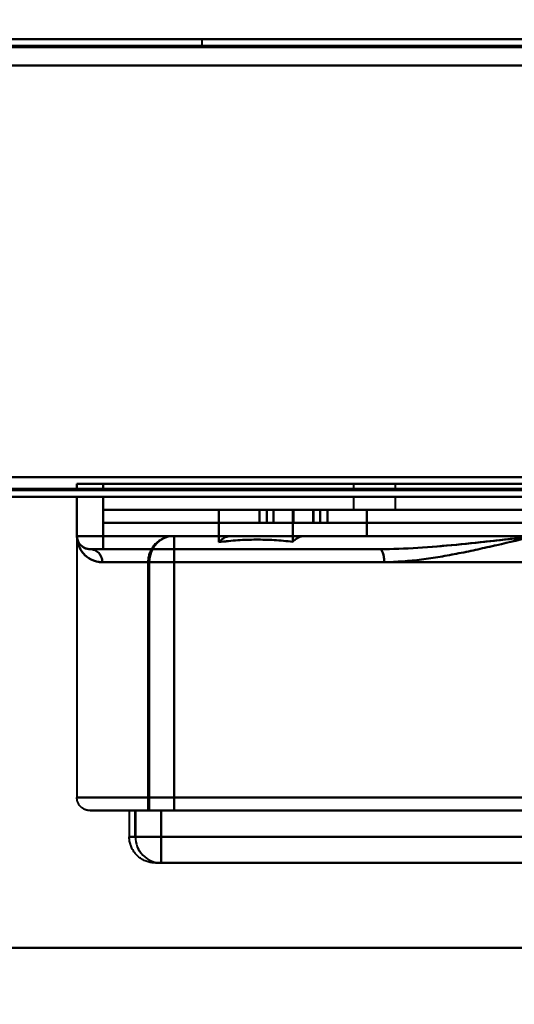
# Model space of a CAD drawing. Header units: millimetres. Extents: x -852 to 852, y -1321 to 592.
# Tile 63 of 111: x 486 to 524, y -494 to -419. Entities that reach past the tile are written whole.
import ezdxf

# ---------------------------------------------------------------- set-up
doc = ezdxf.new("R2010")
doc.units = ezdxf.units.MM
doc.layers.add('A-GENM', color=13, linetype='Continuous', lineweight=40)
doc.layers.add('G-IMPT', color=8, linetype='Continuous', lineweight=40)

# ---------------------------------------------------------------- blocks, each defined once
blk = doc.blocks.new('Nexa Toit - 1000-768948-Niveau de réf_')
at = {"layer": 'A-GENM'}
for p, q in [((-705, -490), (705, -490)), ((705, -490), (-705, -490))]:
    blk.add_line(p, q, dxfattribs=at)
blk = doc.blocks.new('Maintenance r21 - Maintenance r21-769076-Niveau de réf_')
at = {"layer": 'A-GENM'}
for p, q in [((-690, -455), (690, -455)), ((690, -455), (-690, -455))]:
    blk.add_line(p, q, dxfattribs=at)
blk = doc.blocks.new('NEXA 1500 CALQUES_dwg-769064-Niveau de réf_')
at = {"layer": 'G-IMPT'}
for p, q in [((688.9, -388.05), (-167.9, -388.05)), ((500, -388.05), (500, -388.55)), ((550, -388.05), (500, -388.05)), ((550, -388.05), (500, -388.05)), ((500, -388.05), (550, -388.05)), ((500, -388.05), (550, -388.05)), ((500, -388.55), (550, -388.55)), ((500, -388.55), (550, -388.55)), ((550, -388.55), (500, -388.55)), ((550, -388.55), (500, -388.55)), ((490.441, -422.05), (490.441, -422.55)), ((492.441, -422.05), (490.441, -422.05)), ((492.441, -422.05), (490.441, -422.05)), ((490.441, -422.05), (492.441, -422.05)), ((490.441, -422.05), (492.441, -422.05)), ((511.591, -422.05), (511.591, -422.55)), ((513.191, -422.05), (511.591, -422.05)), ((511.591, -422.05), (513.191, -422.05)), ((514.791, -422.05), (513.191, -422.05)), ((513.191, -422.05), (514.791, -422.05)), ((514.791, -422.55), (514.791, -422.05)), ((-168.4, -423.05), (689.4, -423.05)), ((492.441, -422.55), (490.441, -422.55)), ((492.441, -422.55), (490.441, -422.55)), ((490.441, -422.55), (492.441, -422.55)), ((490.441, -422.55), (492.441, -422.55)), ((490.441, -423.05), (490.441, -426.05)), ((490.441, -423.05), (492.441, -423.05)), ((490.441, -423.05), (492.441, -423.05)), ((492.441, -423.05), (490.441, -423.05)), ((492.441, -423.05), (490.441, -423.05)), ((514.791, -422.55), (511.591, -422.55)), ((514.791, -422.55), (511.591, -422.55)), ((511.591, -422.55), (513.191, -422.55)), ((511.591, -423.05), (511.591, -424.05)), ((511.591, -423.05), (514.791, -423.05)), ((511.591, -423.05), (514.791, -423.05)), ((513.191, -423.05), (511.591, -423.05)), ((513.191, -422.55), (514.791, -422.55)), ((513.191, -422.55), (514.791, -422.55)), ((514.791, -423.05), (513.191, -423.05)), ((514.791, -423.05), (513.191, -423.05)), ((514.791, -424.05), (514.791, -423.05)), ((492.441, -424.05), (492.441, -425.05)), ((492.441, -424.05), (525.441, -424.05)), ((525.441, -424.05), (492.441, -424.05)), ((504.396, -424.05), (504.396, -425.05)), ((504.951, -424.05), (504.951, -425.05)), ((509.047, -425.05), (509.047, -424.05)), ((509.603, -425.05), (509.603, -424.05)), ((511.591, -424.05), (513.191, -424.05)), ((513.191, -424.05), (511.591, -424.05)), ((513.191, -424.05), (514.791, -424.05)), ((514.791, -424.05), (513.191, -424.05)), ((525.441, -425.05), (492.441, -425.05)), ((492.441, -425.05), (525.441, -425.05)), ((490.441, -426.05), (490.441, -446.05)), ((490.441, -426.05), (492.441, -426.05)), ((490.441, -426.05), (492.441, -426.05)), ((492.441, -426.05), (490.441, -426.05)), ((492.441, -426.05), (490.441, -426.05)), ((492.441, -427.05), (492.441, -426.05)), ((492.441, -426.05), (492.441, -427.05)), ((492.441, -426.05), (492.441, -427.05)), ((492.441, -427.05), (492.441, -426.05)), ((553.004, -426.05), (497.868, -426.05)), ((497.868, -426.05), (553.004, -426.05)), ((553.004, -426.05), (497.868, -426.05)), ((497.877, -426.05), (502.222, -426.05)), ((502.222, -426.05), (497.877, -426.05)), ((507.853, -426.05), (553.013, -426.05)), ((553.013, -426.05), (507.853, -426.05)), ((491.441, -427.05), (513.608, -427.05)), ((491.441, -427.05), (513.608, -427.05)), ((513.608, -427.05), (491.441, -427.05)), ((491.441, -427.05), (492.441, -427.05)), ((513.608, -427.05), (491.441, -427.05)), ((491.441, -427.05), (492.441, -427.05)), ((492.441, -427.05), (491.441, -427.05)), ((492.441, -427.05), (491.441, -427.05)), ((492.441, -427.05), (513.608, -427.05)), ((513.937, -428.05), (492.385, -428.05)), ((513.937, -428.05), (492.385, -428.05)), ((492.385, -428.05), (513.937, -428.05)), ((492.385, -428.05), (513.937, -428.05)), ((495.868, -428.05), (495.868, -447.05)), ((495.868, -428.05), (497.869, -428.05)), ((497.869, -428.05), (495.868, -428.05)), ((495.877, -428.05), (495.877, -447.05)), ((495.877, -428.05), (497.876, -428.05)), ((497.876, -428.05), (495.877, -428.05)), ((495.966, -428.05), (554.905, -428.05)), ((554.905, -428.05), (495.966, -428.05)), ((495.976, -428.05), (554.915, -428.05)), ((554.915, -428.05), (495.976, -428.05)), ((490.441, -446.05), (525.441, -446.05)), ((525.441, -446.05), (490.441, -446.05)), ((491.441, -447.05), (525.441, -447.05)), ((525.441, -447.05), (491.441, -447.05)), ((494.441, -447.05), (494.441, -449.05)), ((494.441, -447.05), (494.902, -447.05)), ((494.441, -447.05), (494.908, -447.05)), ((494.908, -447.05), (494.441, -447.05)), ((494.902, -447.05), (496.871, -447.05)), ((496.871, -447.05), (494.902, -447.05)), ((494.908, -447.05), (496.879, -447.05)), ((496.879, -447.05), (494.908, -447.05)), ((495.868, -447.05), (497.869, -447.05)), ((497.869, -447.05), (495.868, -447.05)), ((495.877, -447.05), (497.876, -447.05)), ((497.876, -447.05), (495.877, -447.05)), ((495.966, -447.05), (554.905, -447.05)), ((554.905, -447.05), (495.966, -447.05)), ((495.976, -447.05), (554.915, -447.05)), ((554.915, -447.05), (495.976, -447.05)), ((494.441, -449.05), (494.908, -449.05)), ((494.908, -449.05), (494.441, -449.05)), ((494.902, -449.05), (494.441, -449.05)), ((494.902, -449.05), (496.871, -449.05)), ((496.871, -449.05), (494.902, -449.05)), ((494.908, -449.05), (496.879, -449.05)), ((496.879, -449.05), (494.908, -449.05)), ((496.441, -451.05), (496.878, -451.05)), ((496.878, -451.05), (496.441, -451.05)), ((496.872, -451.05), (554.004, -451.05))]:
    blk.add_line(p, q, dxfattribs=at)
at = {"layer": 'G-IMPT', "flags": 128}
for points in [[(688.9, -388.05), (474.7, -388.05), (260.5, -388.05), (46.3, -388.05), (-167.9, -388.05)], [(-167.9, -388.05), (46.3, -388.05), (260.5, -388.05), (474.7, -388.05), (688.9, -388.05)], [(688.9, -388.05), (474.7, -388.05), (260.5, -388.05), (46.3, -388.05), (-167.9, -388.05)], [(-167.9, -388.05), (46.3, -388.05), (260.5, -388.05), (474.7, -388.05), (688.9, -388.05)], [(-167.9, -388.55), (46.3, -388.55), (260.5, -388.55), (474.7, -388.55), (688.9, -388.55)], [(688.9, -388.55), (474.7, -388.55), (260.5, -388.55), (46.3, -388.55), (-167.9, -388.55)], [(-167.9, -388.65), (46.3, -388.65), (260.5, -388.65), (474.7, -388.65), (688.9, -388.65)], [(-167.9, -388.65), (46.3, -388.65), (260.5, -388.65), (474.7, -388.65), (688.9, -388.65)], [(688.9, -388.65), (474.7, -388.65), (260.5, -388.65), (46.3, -388.65), (-167.9, -388.65)], [(688.9, -388.65), (474.7, -388.65), (260.5, -388.65), (46.3, -388.65), (-167.9, -388.65)], [(-167.9, -388.65), (46.3, -388.65), (260.5, -388.65), (474.7, -388.65), (688.9, -388.65)], [(688.9, -388.65), (474.7, -388.65), (260.5, -388.65), (46.3, -388.65), (-167.9, -388.65)], [(689.4, -390.05), (474.95, -390.05), (260.5, -390.05), (46.05, -390.05), (-168.4, -390.05)], [(-168.4, -390.05), (46.05, -390.05), (260.5, -390.05), (474.95, -390.05), (689.4, -390.05)], [(689.4, -390.05), (474.95, -390.05), (260.5, -390.05), (46.05, -390.05), (-168.4, -390.05)], [(-168.4, -390.05), (46.05, -390.05), (260.5, -390.05), (474.95, -390.05), (689.4, -390.05)], [(688.9, -390.05), (474.7, -390.05), (260.5, -390.05), (46.3, -390.05), (-167.9, -390.05)], [(-167.9, -390.05), (46.3, -390.05), (260.5, -390.05), (474.7, -390.05), (688.9, -390.05)], [(-167.9, -390.05), (46.3, -390.05), (260.5, -390.05), (474.7, -390.05), (688.9, -390.05)], [(688.9, -390.05), (474.7, -390.05), (260.5, -390.05), (46.3, -390.05), (-167.9, -390.05)], [(688.9, -421.55), (474.7, -421.55), (260.5, -421.55), (46.3, -421.55), (-167.9, -421.55)], [(-167.9, -421.55), (46.3, -421.55), (260.5, -421.55), (474.7, -421.55), (688.9, -421.55)], [(688.9, -421.55), (474.7, -421.55), (260.5, -421.55), (46.3, -421.55), (-167.9, -421.55)], [(-167.9, -421.55), (46.3, -421.55), (260.5, -421.55), (474.7, -421.55), (688.9, -421.55)], [(-167.9, -421.55), (46.3, -421.55), (260.5, -421.55), (474.7, -421.55), (688.9, -421.55)], [(688.9, -421.55), (474.7, -421.55), (260.5, -421.55), (46.3, -421.55), (-167.9, -421.55)], [(688.9, -421.55), (474.7, -421.55), (260.5, -421.55), (46.3, -421.55), (-167.9, -421.55)], [(-167.9, -421.55), (46.3, -421.55), (260.5, -421.55), (474.7, -421.55), (688.9, -421.55)], [(-168.4, -422.45), (46.05, -422.45), (260.5, -422.45), (474.95, -422.45), (689.4, -422.45)], [(689.4, -422.45), (474.95, -422.45), (260.5, -422.45), (46.05, -422.45), (-168.4, -422.45)], [(-168.4, -422.45), (46.05, -422.45), (260.5, -422.45), (474.95, -422.45), (689.4, -422.45)], [(689.4, -422.45), (474.95, -422.45), (260.5, -422.45), (46.05, -422.45), (-168.4, -422.45)], [(-168.4, -422.45), (46.05, -422.45), (260.5, -422.45), (474.95, -422.45), (689.4, -422.45)], [(689.4, -422.45), (474.95, -422.45), (260.5, -422.45), (46.05, -422.45), (-168.4, -422.45)], [(490.441, -422.05), (490.441, -422.175), (490.441, -422.3), (490.441, -422.425), (490.441, -422.55)], [(490.441, -422.55), (490.441, -422.425), (490.441, -422.3), (490.441, -422.175), (490.441, -422.05)], [(490.441, -422.05), (490.441, -422.175), (490.441, -422.3), (490.441, -422.425), (490.441, -422.55)], [(490.441, -422.55), (490.441, -422.425), (490.441, -422.3), (490.441, -422.175), (490.441, -422.05)], [(492.441, -422.05), (508.941, -422.05), (525.441, -422.05), (541.941, -422.05), (558.441, -422.05)], [(558.441, -422.05), (541.941, -422.05), (525.441, -422.05), (508.941, -422.05), (492.441, -422.05)], [(492.441, -422.55), (492.441, -422.425), (492.441, -422.3), (492.441, -422.175), (492.441, -422.05)], [(492.441, -422.05), (492.441, -422.175), (492.441, -422.3), (492.441, -422.425), (492.441, -422.55)], [(558.441, -422.05), (541.941, -422.05), (525.441, -422.05), (508.941, -422.05), (492.441, -422.05)], [(492.441, -422.55), (492.441, -422.425), (492.441, -422.3), (492.441, -422.175), (492.441, -422.05)], [(492.441, -422.05), (508.941, -422.05), (525.441, -422.05), (541.941, -422.05), (558.441, -422.05)], [(492.441, -422.05), (492.441, -422.175), (492.441, -422.3), (492.441, -422.425), (492.441, -422.55)], [(-168.4, -422.55), (46.05, -422.55), (260.5, -422.55), (474.95, -422.55), (689.4, -422.55)], [(689.4, -422.55), (474.95, -422.55), (260.5, -422.55), (46.05, -422.55), (-168.4, -422.55)], [(689.4, -423.05), (474.95, -423.05), (260.5, -423.05), (46.05, -423.05), (-168.4, -423.05)], [(-168.4, -423.05), (46.05, -423.05), (260.5, -423.05), (474.95, -423.05), (689.4, -423.05)], [(689.4, -423.05), (474.95, -423.05), (260.5, -423.05), (46.05, -423.05), (-168.4, -423.05)], [(-168.4, -423.05), (46.05, -423.05), (260.5, -423.05), (474.95, -423.05), (689.4, -423.05)], [(490.441, -423.05), (490.441, -423.8), (490.441, -424.55), (490.441, -425.3), (490.441, -426.05)], [(490.441, -423.05), (490.441, -423.8), (490.441, -424.55), (490.441, -425.3), (490.441, -426.05)], [(490.441, -426.05), (490.441, -425.3), (490.441, -424.55), (490.441, -423.8), (490.441, -423.05)], [(490.441, -426.05), (490.441, -425.3), (490.441, -424.55), (490.441, -423.8), (490.441, -423.05)], [(492.441, -422.55), (508.941, -422.55), (525.441, -422.55), (541.941, -422.55), (558.441, -422.55)], [(558.441, -422.55), (541.941, -422.55), (525.441, -422.55), (508.941, -422.55), (492.441, -422.55)], [(492.441, -422.55), (508.941, -422.55), (525.441, -422.55), (541.941, -422.55), (558.441, -422.55)], [(558.441, -422.55), (541.941, -422.55), (525.441, -422.55), (508.941, -422.55), (492.441, -422.55)], [(558.441, -423.05), (541.941, -423.05), (525.441, -423.05), (508.941, -423.05), (492.441, -423.05)], [(492.441, -423.05), (492.441, -423.8), (492.441, -424.55), (492.441, -425.3), (492.441, -426.05)], [(492.441, -426.05), (492.441, -425.3), (492.441, -424.55), (492.441, -423.8), (492.441, -423.05)], [(492.441, -423.05), (492.441, -423.8), (492.441, -424.55), (492.441, -425.3), (492.441, -426.05)], [(492.441, -423.05), (508.941, -423.05), (525.441, -423.05), (541.941, -423.05), (558.441, -423.05)], [(492.441, -426.05), (492.441, -425.3), (492.441, -424.55), (492.441, -423.8), (492.441, -423.05)], [(558.441, -423.05), (541.941, -423.05), (525.441, -423.05), (508.941, -423.05), (492.441, -423.05)], [(492.441, -423.05), (508.941, -423.05), (525.441, -423.05), (541.941, -423.05), (558.441, -423.05)], [(492.441, -424.05), (492.441, -424.3), (492.441, -424.55), (492.441, -424.8), (492.441, -425.05)], [(492.441, -425.05), (492.441, -424.8), (492.441, -424.55), (492.441, -424.3), (492.441, -424.05)], [(492.441, -424.05), (500.691, -424.05), (508.941, -424.05), (517.191, -424.05), (525.441, -424.05)], [(525.441, -424.05), (517.191, -424.05), (508.941, -424.05), (500.691, -424.05), (492.441, -424.05)], [(492.441, -425.05), (492.441, -424.8), (492.441, -424.55), (492.441, -424.3), (492.441, -424.05)], [(492.441, -424.05), (492.441, -424.3), (492.441, -424.55), (492.441, -424.8), (492.441, -425.05)], [(506.95, -424.05), (505.537, -424.05), (504.124, -424.05), (502.71, -424.05), (501.297, -424.05)], [(501.297, -424.05), (502.712, -424.05), (504.127, -424.05), (505.541, -424.05), (506.956, -424.05)], [(501.297, -424.05), (502.71, -424.05), (504.124, -424.05), (505.537, -424.05), (506.95, -424.05)], [(501.297, -426.527), (501.297, -425.908), (501.297, -425.288), (501.297, -424.669), (501.297, -424.05)], [(506.956, -424.05), (505.541, -424.05), (504.127, -424.05), (502.712, -424.05), (501.297, -424.05)], [(501.297, -424.05), (501.297, -424.669), (501.297, -425.288), (501.297, -425.908), (501.297, -426.527)], [(504.396, -424.05), (504.396, -424.3), (504.396, -424.55), (504.396, -424.8), (504.396, -425.05)], [(504.396, -425.05), (504.396, -424.8), (504.396, -424.55), (504.396, -424.3), (504.396, -424.05)], [(504.951, -425.05), (504.951, -424.8), (504.951, -424.55), (504.951, -424.3), (504.951, -424.05)], [(504.951, -424.05), (504.951, -424.3), (504.951, -424.55), (504.951, -424.8), (504.951, -425.05)], [(505.47, -425.05), (505.47, -424.8), (505.47, -424.55), (505.47, -424.3), (505.47, -424.05)], [(505.47, -424.05), (505.47, -424.3), (505.47, -424.55), (505.47, -424.8), (505.47, -425.05)], [(505.478, -425.05), (505.478, -424.8), (505.478, -424.55), (505.478, -424.3), (505.478, -424.05)], [(505.478, -424.05), (505.478, -424.3), (505.478, -424.55), (505.478, -424.8), (505.478, -425.05)], [(512.61, -424.05), (511.195, -424.05), (509.78, -424.05), (508.365, -424.05), (506.95, -424.05)], [(506.95, -424.05), (508.365, -424.05), (509.78, -424.05), (511.195, -424.05), (512.61, -424.05)], [(506.95, -426.05), (506.95, -425.55), (506.95, -425.05), (506.95, -424.55), (506.95, -424.05)], [(506.95, -424.05), (506.95, -424.55), (506.95, -425.05), (506.95, -425.55), (506.95, -426.05)], [(506.956, -424.05), (508.37, -424.05), (509.783, -424.05), (511.197, -424.05), (512.61, -424.05)], [(506.956, -426.495), (506.956, -425.884), (506.956, -425.272), (506.956, -424.661), (506.956, -424.05)], [(512.61, -424.05), (511.197, -424.05), (509.783, -424.05), (508.37, -424.05), (506.956, -424.05)], [(506.956, -424.05), (506.956, -424.661), (506.956, -425.272), (506.956, -425.884), (506.956, -426.495)], [(506.997, -425.05), (506.997, -424.8), (506.997, -424.55), (506.997, -424.3), (506.997, -424.05)], [(506.997, -424.05), (506.997, -424.3), (506.997, -424.55), (506.997, -424.8), (506.997, -425.05)], [(506.997, -425.05), (506.997, -424.8), (506.997, -424.55), (506.997, -424.3), (506.997, -424.05)], [(506.997, -424.05), (506.997, -424.3), (506.997, -424.55), (506.997, -424.8), (506.997, -425.05)], [(507.001, -425.05), (507.001, -424.8), (507.001, -424.55), (507.001, -424.3), (507.001, -424.05)], [(507.001, -424.05), (507.001, -424.3), (507.001, -424.55), (507.001, -424.8), (507.001, -425.05)], [(507.001, -424.05), (507.001, -424.3), (507.001, -424.55), (507.001, -424.8), (507.001, -425.05)], [(507.001, -425.05), (507.001, -424.8), (507.001, -424.55), (507.001, -424.3), (507.001, -424.05)], [(508.509, -425.05), (508.509, -424.8), (508.509, -424.55), (508.509, -424.3), (508.509, -424.05)], [(508.509, -424.05), (508.509, -424.3), (508.509, -424.55), (508.509, -424.8), (508.509, -425.05)], [(508.521, -424.05), (508.521, -424.3), (508.521, -424.55), (508.521, -424.8), (508.521, -425.05)], [(508.521, -425.05), (508.521, -424.8), (508.521, -424.55), (508.521, -424.3), (508.521, -424.05)], [(509.047, -425.05), (509.047, -424.8), (509.047, -424.55), (509.047, -424.3), (509.047, -424.05)], [(509.047, -424.05), (509.047, -424.3), (509.047, -424.55), (509.047, -424.8), (509.047, -425.05)], [(509.603, -424.05), (509.603, -424.3), (509.603, -424.55), (509.603, -424.8), (509.603, -425.05)], [(509.603, -425.05), (509.603, -424.8), (509.603, -424.55), (509.603, -424.3), (509.603, -424.05)], [(512.61, -424.05), (512.61, -424.55), (512.61, -425.05), (512.61, -425.55), (512.61, -426.05)], [(512.61, -426.05), (512.61, -425.55), (512.61, -425.05), (512.61, -424.55), (512.61, -424.05)], [(525.441, -425.05), (517.191, -425.05), (508.941, -425.05), (500.691, -425.05), (492.441, -425.05)], [(492.441, -425.05), (500.691, -425.05), (508.941, -425.05), (517.191, -425.05), (525.441, -425.05)], [(491.441, -427.05), (491.401, -427.049), (491.361, -427.047), (491.321, -427.043), (491.281, -427.037), (491.242, -427.03), (491.203, -427.021), (491.164, -427.011), (491.126, -426.999), (491.088, -426.986), (491.051, -426.971), (491.015, -426.955), (490.979, -426.937), (490.944, -426.918), (490.909, -426.897), (490.876, -426.875), (490.843, -426.852), (490.812, -426.828), (490.781, -426.802), (490.752, -426.775), (490.723, -426.747), (490.696, -426.717), (490.67, -426.687), (490.645, -426.656), (490.621, -426.624), (490.599, -426.59), (490.578, -426.556), (490.559, -426.521), (490.541, -426.486), (490.524, -426.449), (490.509, -426.412), (490.495, -426.375), (490.483, -426.337), (490.472, -426.298), (490.463, -426.259), (490.455, -426.22), (490.449, -426.18), (490.445, -426.141), (490.442, -426.101), (490.441, -426.061), (490.441, -426.05)], [(525.441, -426.05), (517.191, -426.05), (508.941, -426.05), (500.691, -426.05), (492.441, -426.05)], [(492.441, -426.05), (500.691, -426.05), (508.941, -426.05), (517.191, -426.05), (525.441, -426.05)], [(492.441, -426.05), (500.691, -426.05), (508.941, -426.05), (517.191, -426.05), (525.441, -426.05)], [(525.441, -426.05), (517.191, -426.05), (508.941, -426.05), (500.691, -426.05), (492.441, -426.05)], [(497.868, -426.05), (497.788, -426.052), (497.708, -426.056), (497.628, -426.064), (497.549, -426.076), (497.47, -426.09), (497.392, -426.107), (497.315, -426.128), (497.239, -426.152), (497.163, -426.178), (497.089, -426.208), (497.016, -426.24), (496.944, -426.276), (496.874, -426.314), (496.805, -426.355), (496.739, -426.399), (496.673, -426.446), (496.61, -426.495), (496.549, -426.546), (496.49, -426.6), (496.433, -426.657), (496.379, -426.715), (496.326, -426.776), (496.277, -426.838), (496.229, -426.903), (496.185, -426.969), (496.143, -427.038), (496.104, -427.107), (496.068, -427.179), (496.034, -427.251), (496.004, -427.325), (495.976, -427.4), (495.952, -427.477), (495.93, -427.554), (495.912, -427.632), (495.897, -427.71), (495.885, -427.789), (495.876, -427.869), (495.87, -427.948), (495.868, -428.028), (495.868, -428.05)], [(497.877, -426.05), (497.797, -426.052), (497.717, -426.056), (497.638, -426.064), (497.559, -426.076), (497.48, -426.09), (497.402, -426.107), (497.325, -426.128), (497.248, -426.152), (497.173, -426.178), (497.098, -426.208), (497.025, -426.24), (496.954, -426.276), (496.884, -426.314), (496.815, -426.355), (496.748, -426.399), (496.683, -426.446), (496.62, -426.495), (496.559, -426.546), (496.499, -426.6), (496.443, -426.657), (496.388, -426.715), (496.336, -426.776), (496.286, -426.838), (496.239, -426.903), (496.194, -426.969), (496.152, -427.038), (496.113, -427.107), (496.077, -427.179), (496.044, -427.251), (496.013, -427.325), (495.986, -427.4), (495.961, -427.477), (495.94, -427.554), (495.922, -427.632), (495.906, -427.71), (495.894, -427.789), (495.886, -427.869), (495.88, -427.948), (495.877, -428.028), (495.877, -428.05)], [(497.868, -426.05), (498.249, -426.05), (498.674, -426.05), (499.142, -426.05), (499.652, -426.05), (500.203, -426.05), (500.794, -426.05), (501.425, -426.05), (502.094, -426.05), (502.801, -426.05), (503.544, -426.05), (504.321, -426.05), (505.133, -426.05), (505.977, -426.05), (506.852, -426.05), (507.757, -426.05), (508.691, -426.05), (509.651, -426.05), (510.636, -426.05), (511.645, -426.05), (512.676, -426.05), (513.728, -426.05), (514.798, -426.05), (515.885, -426.05), (516.988, -426.05), (518.104, -426.05), (519.232, -426.05), (520.37, -426.05), (521.515, -426.05), (522.668, -426.05), (523.824, -426.05), (524.983, -426.05)], [(497.868, -426.05), (511.652, -426.05), (525.436, -426.05), (539.22, -426.05), (553.004, -426.05)], [(553.004, -426.05), (539.22, -426.05), (525.436, -426.05), (511.652, -426.05), (497.868, -426.05)], [(502.222, -426.05), (501.546, -426.05), (500.908, -426.05), (500.309, -426.05), (499.75, -426.05), (499.233, -426.05), (498.757, -426.05), (498.324, -426.05), (497.935, -426.05), (497.877, -426.05)], [(553.013, -426.05), (539.229, -426.05), (525.445, -426.05), (511.661, -426.05), (497.877, -426.05)], [(497.877, -426.05), (511.661, -426.05), (525.445, -426.05), (539.229, -426.05), (553.013, -426.05)], [(506.95, -426.05), (505.768, -426.05), (504.586, -426.05), (503.404, -426.05), (502.222, -426.05)], [(502.222, -426.05), (503.404, -426.05), (504.586, -426.05), (505.768, -426.05), (506.95, -426.05)], [(512.61, -426.05), (511.195, -426.05), (509.78, -426.05), (508.365, -426.05), (506.95, -426.05)], [(506.95, -426.05), (508.365, -426.05), (509.78, -426.05), (511.195, -426.05), (512.61, -426.05)], [(524.738, -426.05), (523.579, -426.05), (522.423, -426.05), (521.272, -426.05), (520.128, -426.05), (518.992, -426.05), (517.867, -426.05), (516.753, -426.05), (515.654, -426.05), (514.57, -426.05), (513.504, -426.05), (512.456, -426.05), (511.43, -426.05), (510.426, -426.05), (509.445, -426.05), (508.491, -426.05), (507.853, -426.05)], [(507.853, -426.05), (509.042, -426.05), (510.231, -426.05), (511.421, -426.05), (512.61, -426.05)], [(512.61, -426.05), (511.421, -426.05), (510.231, -426.05), (509.042, -426.05), (507.853, -426.05)], [(491.441, -427.05), (491.441, -427.05), (491.444, -427.05), (491.448, -427.05), (491.453, -427.05), (491.461, -427.05), (491.469, -427.05), (491.48, -427.05), (491.491, -427.05), (491.505, -427.05), (491.52, -427.05), (491.536, -427.05), (491.554, -427.05), (491.573, -427.05), (491.593, -427.05), (491.615, -427.05), (491.639, -427.05), (491.663, -427.05), (491.689, -427.05), (491.716, -427.05), (491.744, -427.05), (491.773, -427.05), (491.803, -427.05), (491.835, -427.05), (491.867, -427.05), (491.9, -427.05), (491.934, -427.05), (491.969, -427.05), (492.005, -427.05), (492.041, -427.05), (492.078, -427.05), (492.116, -427.05), (492.154, -427.05), (492.192, -427.05), (492.231, -427.05), (492.271, -427.05), (492.31, -427.05), (492.35, -427.05), (492.39, -427.05), (492.43, -427.05), (492.441, -427.05)], [(492.441, -427.05), (492.401, -427.05), (492.361, -427.05), (492.321, -427.05), (492.281, -427.05), (492.242, -427.05), (492.203, -427.05), (492.164, -427.05), (492.126, -427.05), (492.088, -427.05), (492.051, -427.05), (492.015, -427.05), (491.979, -427.05), (491.944, -427.05), (491.909, -427.05), (491.876, -427.05), (491.843, -427.05), (491.812, -427.05), (491.781, -427.05), (491.752, -427.05), (491.723, -427.05), (491.696, -427.05), (491.67, -427.05), (491.645, -427.05), (491.621, -427.05), (491.599, -427.05), (491.578, -427.05), (491.559, -427.05), (491.541, -427.05), (491.524, -427.05), (491.509, -427.05), (491.495, -427.05), (491.483, -427.05), (491.472, -427.05), (491.463, -427.05), (491.455, -427.05), (491.449, -427.05), (491.445, -427.05), (491.442, -427.05), (491.441, -427.05)], [(513.608, -427.05), (508.317, -427.05), (503.025, -427.05), (497.733, -427.05), (492.441, -427.05)], [(492.441, -427.05), (497.733, -427.05), (503.025, -427.05), (508.317, -427.05), (513.608, -427.05)], [(492.441, -427.05), (497.733, -427.05), (503.025, -427.05), (508.317, -427.05), (513.608, -427.05)], [(513.608, -427.05), (508.317, -427.05), (503.025, -427.05), (497.733, -427.05), (492.441, -427.05)], [(495.966, -447.05), (495.966, -442.3), (495.966, -437.55), (495.966, -432.8), (495.966, -428.05)], [(495.966, -428.05), (495.966, -432.8), (495.966, -437.55), (495.966, -442.3), (495.966, -447.05)], [(495.976, -447.05), (495.976, -442.3), (495.976, -437.55), (495.976, -432.8), (495.976, -428.05)], [(495.976, -428.05), (495.976, -432.8), (495.976, -437.55), (495.976, -442.3), (495.976, -447.05)], [(497.869, -428.05), (511.653, -428.05), (525.437, -428.05), (539.221, -428.05), (553.005, -428.05)], [(497.869, -447.05), (497.869, -442.3), (497.869, -437.55), (497.869, -432.8), (497.869, -428.05)], [(553.005, -428.05), (539.221, -428.05), (525.437, -428.05), (511.653, -428.05), (497.869, -428.05)], [(497.869, -428.05), (497.869, -432.8), (497.869, -437.55), (497.869, -442.3), (497.869, -447.05)], [(553.012, -428.05), (539.228, -428.05), (525.444, -428.05), (511.66, -428.05), (497.876, -428.05)], [(497.876, -428.05), (497.876, -432.8), (497.876, -437.55), (497.876, -442.3), (497.876, -447.05)], [(497.876, -447.05), (497.876, -442.3), (497.876, -437.55), (497.876, -432.8), (497.876, -428.05)], [(497.876, -428.05), (511.66, -428.05), (525.444, -428.05), (539.228, -428.05), (553.012, -428.05)], [(491.441, -447.05), (491.401, -447.049), (491.361, -447.047), (491.321, -447.043), (491.281, -447.037), (491.242, -447.03), (491.203, -447.021), (491.164, -447.011), (491.126, -446.999), (491.088, -446.986), (491.051, -446.971), (491.015, -446.955), (490.979, -446.937), (490.944, -446.918), (490.909, -446.897), (490.876, -446.875), (490.843, -446.852), (490.812, -446.828), (490.781, -446.802), (490.752, -446.775), (490.723, -446.747), (490.696, -446.717), (490.67, -446.687), (490.645, -446.656), (490.621, -446.624), (490.599, -446.59), (490.578, -446.556), (490.559, -446.521), (490.541, -446.486), (490.524, -446.449), (490.509, -446.412), (490.495, -446.375), (490.483, -446.337), (490.472, -446.298), (490.463, -446.259), (490.455, -446.22), (490.449, -446.18), (490.445, -446.141), (490.442, -446.101), (490.441, -446.061), (490.441, -446.05)], [(491.441, -447.05), (491.468, -447.05), (491.549, -447.05), (491.685, -447.05), (491.875, -447.05), (492.118, -447.05), (492.415, -447.05), (492.765, -447.05), (493.167, -447.05), (493.62, -447.05), (494.125, -447.05), (494.679, -447.05), (495.283, -447.05), (495.935, -447.05), (496.634, -447.05), (497.379, -447.05), (498.169, -447.05), (499.003, -447.05), (499.879, -447.05), (500.796, -447.05), (501.753, -447.05), (502.747, -447.05), (503.778, -447.05), (504.843, -447.05), (505.941, -447.05), (507.07, -447.05), (508.229, -447.05), (509.415, -447.05), (510.627, -447.05), (511.863, -447.05), (513.12, -447.05), (514.398, -447.05), (515.692, -447.05), (517.003, -447.05), (518.327, -447.05), (519.662, -447.05), (521.006, -447.05), (522.358, -447.05), (523.714, -447.05), (525.074, -447.05)], [(524.081, -447.05), (522.724, -447.05), (521.37, -447.05), (520.024, -447.05), (518.686, -447.05), (517.359, -447.05), (516.045, -447.05), (514.745, -447.05), (513.463, -447.05), (512.2, -447.05), (510.959, -447.05), (509.74, -447.05), (508.547, -447.05), (507.38, -447.05), (506.243, -447.05), (505.136, -447.05), (504.062, -447.05), (503.022, -447.05), (502.017, -447.05), (501.051, -447.05), (500.123, -447.05), (499.236, -447.05), (498.39, -447.05), (497.588, -447.05), (496.831, -447.05), (496.119, -447.05), (495.454, -447.05), (494.837, -447.05), (494.269, -447.05), (493.751, -447.05), (493.284, -447.05), (492.868, -447.05), (492.504, -447.05), (492.193, -447.05), (491.935, -447.05), (491.731, -447.05), (491.581, -447.05), (491.485, -447.05), (491.443, -447.05), (491.441, -447.05)], [(494.902, -447.05), (494.902, -447.55), (494.902, -448.05), (494.902, -448.55), (494.902, -449.05)], [(494.902, -449.05), (494.902, -448.55), (494.902, -448.05), (494.902, -447.55), (494.902, -447.05)], [(494.908, -449.05), (494.908, -448.55), (494.908, -448.05), (494.908, -447.55), (494.908, -447.05)], [(494.908, -447.05), (494.908, -447.55), (494.908, -448.05), (494.908, -448.55), (494.908, -449.05)], [(497.869, -447.05), (497.619, -447.05), (497.37, -447.05), (497.121, -447.05), (496.871, -447.05)], [(496.871, -447.05), (496.871, -447.55), (496.871, -448.05), (496.871, -448.55), (496.871, -449.05)], [(496.871, -449.05), (496.871, -448.55), (496.871, -448.05), (496.871, -447.55), (496.871, -447.05)], [(496.871, -447.05), (497.121, -447.05), (497.37, -447.05), (497.619, -447.05), (497.869, -447.05)], [(496.879, -447.05), (496.879, -447.55), (496.879, -448.05), (496.879, -448.55), (496.879, -449.05)], [(496.879, -449.05), (496.879, -448.55), (496.879, -448.05), (496.879, -447.55), (496.879, -447.05)], [(496.879, -447.05), (497.128, -447.05), (497.377, -447.05), (497.627, -447.05), (497.876, -447.05)], [(497.876, -447.05), (497.627, -447.05), (497.377, -447.05), (497.128, -447.05), (496.879, -447.05)], [(496.441, -451.05), (496.361, -451.048), (496.281, -451.044), (496.201, -451.036), (496.122, -451.024), (496.043, -451.01), (495.965, -450.993), (495.888, -450.972), (495.812, -450.948), (495.736, -450.922), (495.662, -450.892), (495.589, -450.86), (495.517, -450.824), (495.447, -450.786), (495.378, -450.745), (495.311, -450.701), (495.246, -450.654), (495.183, -450.605), (495.122, -450.554), (495.063, -450.5), (495.006, -450.443), (494.951, -450.385), (494.899, -450.324), (494.849, -450.262), (494.802, -450.197), (494.758, -450.131), (494.716, -450.062), (494.677, -449.993), (494.64, -449.921), (494.607, -449.849), (494.577, -449.775), (494.549, -449.7), (494.525, -449.623), (494.503, -449.546), (494.485, -449.468), (494.47, -449.39), (494.458, -449.311), (494.449, -449.231), (494.443, -449.152), (494.441, -449.072), (494.441, -449.05)], [(554.003, -449.05), (539.72, -449.05), (525.437, -449.05), (511.154, -449.05), (496.871, -449.05)], [(496.871, -449.05), (511.154, -449.05), (525.437, -449.05), (539.72, -449.05), (554.003, -449.05)], [(496.879, -449.05), (511.161, -449.05), (525.444, -449.05), (539.727, -449.05), (554.01, -449.05)], [(554.01, -449.05), (539.727, -449.05), (525.444, -449.05), (511.161, -449.05), (496.879, -449.05)], [(496.441, -451.05), (496.464, -451.05), (496.533, -451.05), (496.649, -451.05), (496.811, -451.05), (496.872, -451.05)], [(496.878, -451.05), (496.7, -451.05), (496.568, -451.05), (496.483, -451.05), (496.443, -451.05), (496.441, -451.05)], [(554.004, -451.05), (539.721, -451.05), (525.438, -451.05), (511.155, -451.05), (496.872, -451.05)], [(496.872, -451.05), (511.155, -451.05), (525.438, -451.05), (539.721, -451.05), (554.004, -451.05)], [(496.878, -451.05), (511.16, -451.05), (525.443, -451.05), (539.726, -451.05), (554.009, -451.05)], [(554.009, -451.05), (539.726, -451.05), (525.443, -451.05), (511.16, -451.05), (496.878, -451.05)]]:
    blk.add_lwpolyline(points, dxfattribs=at)
at = {"layer": 'G-IMPT'}
blk.add_arc((491.441, -426.05), 1, 180, 270, dxfattribs=at)
blk.add_arc((491.441, -426.05), 1, 180, 270, dxfattribs=at)
blk.add_arc((491.441, -426.05), 1, 180, 270, dxfattribs=at)
blk.add_arc((491.441, -426.05), 1, 180, 270, dxfattribs=at)
for centre, major_axis, ratio, start_param, end_param in [((497.868, -428.05), (0, 2), 0.950787, 0, 1.570796), ((497.868, -428.05), (0, 2), 0.950787, 0, 1.570796), ((497.877, -428.05), (0, 2), 0.950461, 0, 1.570796), ((497.877, -428.05), (0, 2), 0.950461, 0, 1.570796), ((497.868, -428.05), (0, 2), 0.000526, 4.712389, 6.283185), ((497.868, -428.05), (0, 2), 0.000526, 4.712389, 6.283185), ((497.877, -428.05), (0, 2), 0.000526, 0, 1.570796), ((497.877, -428.05), (0, 2), 0.000526, 0, 1.570796), ((491.441, -428.05), (0, 1), 0.944444, 4.712389, 6.283185), ((491.441, -428.05), (0, 1), 0.944444, 4.712389, 6.283185), ((513.608, -428.05), (0, 1), 0.328671, 4.712389, 6.283185), ((513.608, -428.05), (0, 1), 0.328671, 4.712389, 6.283185), ((496.872, -449.05), (0, 2), 0.985115, 1.570796, 3.141593), ((496.872, -449.05), (0, 2), 0.985115, 1.570796, 3.141593), ((496.878, -449.05), (0, 2), 0.984934, 1.570796, 3.141593), ((496.878, -449.05), (0, 2), 0.984934, 1.570796, 3.141593), ((496.872, -449.05), (0, 2), 0.000526, 1.570796, 3.141593), ((496.872, -449.05), (0, 2), 0.000526, 1.570796, 3.141593), ((496.878, -449.05), (0, 2), 0.000526, 3.141593, 4.712389), ((496.878, -449.05), (0, 2), 0.000526, 3.141593, 4.712389)]:
    blk.add_ellipse(centre, major_axis=major_axis, ratio=ratio, start_param=start_param, end_param=end_param, dxfattribs=at)
for points in [[(507.001, -424.05), (506.552, -424.05), (505.773, -424.05), (504.966, -424.05), (504.497, -424.05), (504.394, -424.05), (504.396, -424.05)], [(506.997, -424.05), (505.258, -424.05), (504.396, -424.05), (504.396, -424.05)], [(504.396, -424.05), (504.396, -424.05), (505.197, -424.05), (507.001, -424.05)], [(504.396, -424.05), (504.396, -424.05), (504.504, -424.05), (504.99, -424.05), (505.802, -424.05), (506.563, -424.05), (506.997, -424.05)], [(505.47, -424.05), (505.384, -424.05), (505.235, -424.05), (505.072, -424.05), (504.973, -424.05), (504.951, -424.05), (504.951, -424.05)], [(504.951, -424.05), (504.951, -424.05), (504.973, -424.05), (505.072, -424.05), (505.236, -424.05), (505.39, -424.05), (505.478, -424.05)], [(504.951, -424.05), (504.951, -424.05), (505.129, -424.05), (505.47, -424.05)], [(505.478, -424.05), (505.127, -424.05), (504.951, -424.05), (504.951, -424.05)], [(506.997, -424.05), (506.826, -424.05), (506.506, -424.05), (506.093, -424.05), (505.745, -424.05), (505.555, -424.05), (505.47, -424.05)], [(505.47, -424.05), (505.81, -424.05), (506.311, -424.05), (506.997, -424.05)], [(505.478, -424.05), (505.564, -424.05), (505.756, -424.05), (506.112, -424.05), (506.527, -424.05), (506.837, -424.05), (507.001, -424.05)], [(507.001, -424.05), (506.348, -424.05), (505.818, -424.05), (505.478, -424.05)], [(508.521, -424.05), (508.438, -424.05), (508.251, -424.05), (507.904, -424.05), (507.49, -424.05), (507.169, -424.05), (506.997, -424.05)], [(506.997, -424.05), (507.683, -424.05), (508.191, -424.05), (508.521, -424.05)], [(509.603, -424.05), (509.603, -424.05), (508.791, -424.05), (506.997, -424.05)], [(506.997, -424.05), (507.444, -424.05), (508.22, -424.05), (509.029, -424.05), (509.5, -424.05), (509.604, -424.05), (509.603, -424.05)], [(507.001, -424.05), (507.175, -424.05), (507.496, -424.05), (507.891, -424.05), (508.223, -424.05), (508.419, -424.05), (508.509, -424.05)], [(508.509, -424.05), (508.141, -424.05), (507.704, -424.05), (507.001, -424.05)], [(507.001, -424.05), (508.757, -424.05), (509.603, -424.05), (509.603, -424.05)], [(509.603, -424.05), (509.603, -424.05), (509.497, -424.05), (509.015, -424.05), (508.205, -424.05), (507.44, -424.05), (507.001, -424.05)], [(508.509, -424.05), (508.595, -424.05), (508.749, -424.05), (508.919, -424.05), (509.024, -424.05), (509.047, -424.05), (509.047, -424.05)], [(509.047, -424.05), (509.047, -424.05), (508.854, -424.05), (508.509, -424.05)], [(509.047, -424.05), (509.047, -424.05), (509.026, -424.05), (508.927, -424.05), (508.762, -424.05), (508.609, -424.05), (508.521, -424.05)], [(508.521, -424.05), (508.872, -424.05), (509.047, -424.05), (509.047, -424.05)], [(504.396, -425.05), (504.394, -425.05), (504.497, -425.05), (504.966, -425.05), (505.773, -425.05), (506.552, -425.05), (507.001, -425.05)], [(506.997, -425.05), (506.563, -425.05), (505.802, -425.05), (504.99, -425.05), (504.504, -425.05), (504.396, -425.05), (504.396, -425.05)], [(504.396, -425.05), (504.396, -425.05), (505.258, -425.05), (506.997, -425.05)], [(507.001, -425.05), (505.197, -425.05), (504.396, -425.05), (504.396, -425.05)], [(505.47, -425.05), (505.129, -425.05), (504.951, -425.05), (504.951, -425.05)], [(504.951, -425.05), (504.951, -425.05), (505.127, -425.05), (505.478, -425.05)], [(504.951, -425.05), (504.951, -425.05), (504.973, -425.05), (505.072, -425.05), (505.235, -425.05), (505.384, -425.05), (505.47, -425.05)], [(506.997, -425.05), (506.311, -425.05), (505.81, -425.05), (505.47, -425.05)], [(505.47, -425.05), (505.555, -425.05), (505.745, -425.05), (506.093, -425.05), (506.506, -425.05), (506.826, -425.05), (506.997, -425.05)], [(505.478, -425.05), (505.818, -425.05), (506.348, -425.05), (507.001, -425.05)], [(507.001, -425.05), (506.837, -425.05), (506.527, -425.05), (506.112, -425.05), (505.756, -425.05), (505.564, -425.05), (505.478, -425.05)], [(508.521, -425.05), (508.191, -425.05), (507.683, -425.05), (506.997, -425.05)], [(509.603, -425.05), (509.604, -425.05), (509.5, -425.05), (509.029, -425.05), (508.22, -425.05), (507.444, -425.05), (506.997, -425.05)], [(506.997, -425.05), (507.169, -425.05), (507.49, -425.05), (507.904, -425.05), (508.251, -425.05), (508.438, -425.05), (508.521, -425.05)], [(506.997, -425.05), (508.791, -425.05), (509.603, -425.05), (509.603, -425.05)], [(507.001, -425.05), (507.704, -425.05), (508.141, -425.05), (508.509, -425.05)], [(507.001, -425.05), (507.44, -425.05), (508.205, -425.05), (509.015, -425.05), (509.497, -425.05), (509.603, -425.05), (509.603, -425.05)], [(508.509, -425.05), (508.419, -425.05), (508.223, -425.05), (507.891, -425.05), (507.496, -425.05), (507.175, -425.05), (507.001, -425.05)], [(509.603, -425.05), (509.603, -425.05), (508.757, -425.05), (507.001, -425.05)], [(508.509, -425.05), (508.854, -425.05), (509.047, -425.05), (509.047, -425.05)], [(509.047, -425.05), (509.047, -425.05), (509.024, -425.05), (508.919, -425.05), (508.749, -425.05), (508.595, -425.05), (508.509, -425.05)], [(509.047, -425.05), (509.047, -425.05), (508.872, -425.05), (508.521, -425.05)], [(508.521, -425.05), (508.609, -425.05), (508.762, -425.05), (508.927, -425.05), (509.026, -425.05), (509.047, -425.05), (509.047, -425.05)], [(491.441, -427.05), (491.276, -427.05), (490.984, -426.972), (490.666, -426.72), (490.482, -426.402), (490.441, -426.167), (490.441, -426.05)], [(490.441, -426.05), (490.441, -426.284), (490.521, -426.753), (490.882, -427.392), (491.488, -427.889), (492.059, -428.05), (492.385, -428.05)], [(492.385, -428.05), (492.059, -428.05), (491.488, -427.889), (490.882, -427.392), (490.521, -426.753), (490.441, -426.284), (490.441, -426.05)], [(490.441, -426.05), (490.441, -426.172), (490.486, -426.413), (490.673, -426.726), (490.982, -426.97), (491.274, -427.05), (491.441, -427.05)], [(490.441, -426.05), (490.441, -426.166), (490.482, -426.402), (490.667, -426.72), (490.981, -426.972), (491.281, -427.05), (491.441, -427.05)], [(491.441, -427.05), (491.28, -427.05), (490.98, -426.97), (490.674, -426.726), (490.486, -426.414), (490.441, -426.171), (490.441, -426.05)], [(502.222, -426.05), (502.139, -426.051), (501.975, -426.073), (501.723, -426.164), (501.505, -426.31), (501.364, -426.448), (501.297, -426.527)], [(525.441, -426.05), (524.404, -426.172), (522.356, -426.413), (519.425, -426.726), (516.503, -426.97), (514.566, -427.05), (513.608, -427.05)], [(513.608, -427.05), (514.556, -427.05), (516.488, -426.972), (519.494, -426.72), (522.456, -426.402), (524.448, -426.167), (525.441, -426.05)], [(513.608, -427.05), (514.57, -427.05), (516.501, -426.97), (519.425, -426.726), (522.357, -426.414), (524.402, -426.171), (525.441, -426.05)], [(525.441, -426.05), (524.446, -426.166), (522.457, -426.402), (519.494, -426.72), (516.486, -426.972), (514.56, -427.05), (513.608, -427.05)], [(513.937, -428.05), (514.873, -428.05), (516.772, -427.889), (519.649, -427.392), (522.542, -426.753), (524.476, -426.284), (525.441, -426.05)], [(525.441, -426.05), (524.476, -426.284), (522.542, -426.753), (519.649, -427.392), (516.772, -427.889), (514.873, -428.05), (513.937, -428.05)], [(492.385, -428.05), (492.385, -427.919), (492.336, -427.657), (492.126, -427.325), (491.811, -427.102), (491.564, -427.05), (491.441, -427.05)], [(491.441, -427.05), (491.564, -427.05), (491.811, -427.102), (492.126, -427.325), (492.336, -427.657), (492.385, -427.919), (492.385, -428.05)], [(501.297, -426.527), (501.783, -426.456), (502.744, -426.348), (504.139, -426.315), (505.502, -426.338), (506.466, -426.431), (506.956, -426.495)], [(506.956, -426.495), (506.462, -426.427), (505.504, -426.341), (504.138, -426.314), (502.745, -426.352), (501.781, -426.451), (501.297, -426.527)], [(513.608, -427.05), (513.652, -427.05), (513.738, -427.102), (513.847, -427.325), (513.92, -427.657), (513.937, -427.919), (513.937, -428.05)], [(513.937, -428.05), (513.937, -427.919), (513.92, -427.657), (513.847, -427.325), (513.738, -427.102), (513.652, -427.05), (513.608, -427.05)]]:
    blk.add_open_spline(points, degree=3, dxfattribs=at)
for points, knots in [([(505.478, -425.05), (505.39, -425.05), (505.236, -425.05), (505.017, -425.05), (504.951, -425.05), (504.951, -425.05)], [0, 0, 0, 0, 0.25, 0.5, 1, 1, 1, 1]), ([(492.385, -428.05), (492.059, -428.028), (491.631, -427.931), (491.241, -427.68), (491.049, -427.505), (490.92, -427.369), (490.807, -427.226), (490.676, -427.017), (490.501, -426.634), (490.441, -426.292), (490.441, -426.05)], [0, 0, 0, 0, 0.25, 0.375, 0.4375, 0.5, 0.5625, 0.625, 0.75, 1, 1, 1, 1]), ([(490.441, -426.05), (490.441, -426.292), (490.501, -426.634), (490.676, -427.017), (490.807, -427.226), (490.92, -427.369), (491.049, -427.505), (491.241, -427.68), (491.631, -427.931), (492.059, -428.028), (492.385, -428.05)], [0, 0, 0, 0, 0.25, 0.375, 0.4375, 0.5, 0.5625, 0.625, 0.75, 1, 1, 1, 1]), ([(501.297, -426.527), (501.363, -426.448), (501.469, -426.343), (501.615, -426.237), (501.727, -426.171), (501.849, -426.117), (502.015, -426.065), (502.139, -426.05), (502.222, -426.05)], [0, 0, 0, 0, 0.25, 0.375, 0.5, 0.625, 0.75, 1, 1, 1, 1]), ([(506.956, -426.495), (507.023, -426.421), (507.161, -426.291), (507.443, -426.112), (507.693, -426.052), (507.853, -426.05)], [0, 0, 0, 0, 0.25, 0.5, 1, 1, 1, 1]), ([(507.853, -426.05), (507.773, -426.05), (507.654, -426.064), (507.493, -426.112), (507.375, -426.163), (507.267, -426.224), (507.126, -426.323), (507.022, -426.42), (506.956, -426.495)], [0, 0, 0, 0, 0.25, 0.375, 0.5, 0.625, 0.75, 1, 1, 1, 1]), ([(525.441, -426.05), (524.476, -426.292), (523.025, -426.634), (521.337, -427.017), (520.373, -427.226), (519.652, -427.369), (518.93, -427.505), (517.971, -427.68), (516.297, -427.931), (514.875, -428.028), (513.937, -428.05)], [0, 0, 0, 0, 0.25, 0.375, 0.4375, 0.5, 0.5625, 0.625, 0.75, 1, 1, 1, 1]), ([(513.937, -428.05), (514.875, -428.028), (516.297, -427.931), (517.971, -427.68), (518.93, -427.505), (519.652, -427.369), (520.373, -427.226), (521.337, -427.017), (523.025, -426.634), (524.476, -426.292), (525.441, -426.05)], [0, 0, 0, 0, 0.25, 0.375, 0.4375, 0.5, 0.5625, 0.625, 0.75, 1, 1, 1, 1])]:
    blk.add_open_spline(points, degree=3, knots=knots, dxfattribs=at)

msp = doc.modelspace()

# ---------------------------------------------------------------- linework, layer by layer
at = {"color": 94, "lineweight": 30}
msp.add_circle((0, -17.5), 609.6, dxfattribs=at)

# ---------------------------------------------------------------- block references
at = {"layer": 'A-GENM'}
for name in ['Nexa Toit - 1000-768948-Niveau de réf_', 'Maintenance r21 - Maintenance r21-769076-Niveau de réf_']:
    msp.add_blockref(name, (0, 0), dxfattribs=at)
at = {"layer": 'G-IMPT'}
msp.add_blockref('NEXA 1500 CALQUES_dwg-769064-Niveau de réf_', (0, -32.45), dxfattribs=at)

doc.saveas('drawing.dxf')
